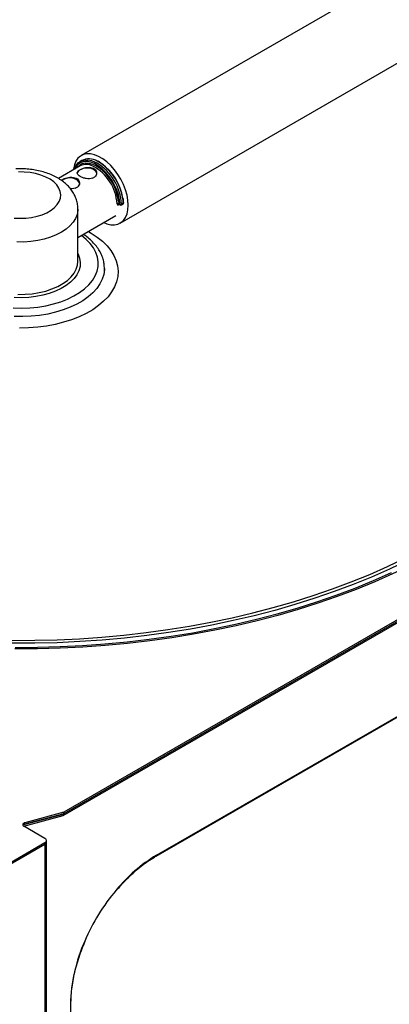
# Paper-space layout 'Sheet2' of a CAD drawing. Header units: millimetres. Extents: x 3 to 471, y 5 to 248.
# Tile 69 of 78: x 81 to 89, y 134 to 156. Entities that reach past the tile are written whole.
import ezdxf

# ---------------------------------------------------------------- set-up
doc = ezdxf.new("R2010")
doc.units = ezdxf.units.MM

psp = doc.layouts.new('Sheet2')

# ---------------------------------------------------------------- linework, layer by layer
at = {"color": 7, "linetype": 'Continuous', "lineweight": 25}
for p, q in [((90.015, 157.723), (82.139, 153.176)), ((83.027, 151.637), (90.904, 156.184)), ((82.151, 153.065), (82.111, 153.042)), ((82.118, 152.94), (81.62, 152.653)), ((82.143, 152.869), (82.086, 152.836)), ((81.75, 152.642), (81.693, 152.609)), ((82.395, 152.658), (82.452, 152.691)), ((82.002, 152.431), (82.059, 152.464)), ((82.062, 150.762), (82.062, 151.956)), ((82.995, 152.078), (83.021, 152.063)), ((83.001, 152.065), (83.026, 152.05)), ((83.054, 152.05), (83.093, 152.073)), ((83.06, 152.064), (83.099, 152.087)), ((82.062, 151.304), (82.93, 151.805)), ((82.667, 150.522), (82.667, 150.603)), ((81.73, 138.112), (94.913, 145.722)), ((94.924, 145.799), (81.744, 138.19)), ((94.918, 145.759), (81.744, 138.154)), ((83.847, 137.187), (94.462, 143.315)), ((80.831, 137.906), (81.73, 138.148)), ((80.831, 137.87), (81.73, 138.112)), ((81.744, 138.19), (80.851, 137.95)), ((81.744, 138.154), (80.851, 137.913)), ((81.73, 138.148), (81.736, 138.152)), ((81.73, 138.112), (81.73, 138.148)), ((81.744, 138.154), (81.744, 138.19)), ((81.312, 137.592), (80.827, 137.872)), ((80.851, 137.913), (80.851, 137.95)), ((81.346, 137.508), (81.346, 137.544)), ((79.988, 136.732), (81.312, 137.497)), ((80.21, 136.824), (81.312, 137.46)), ((81.312, 137.46), (81.312, 137.497)), ((81.347, 126.772), (81.347, 137.509)), ((81.905, 125.544), (81.905, 133.823))]:
    psp.add_line(p, q, dxfattribs=at)
at = {"color": 8, "linetype": 'Continuous', "lineweight": 25}
for p, q in [((82.991, 152.137), (82.995, 152.078)), ((83.006, 152.062), (82.995, 152.056)), ((83.021, 152.063), (83.02, 152.073)), ((83.856, 137.207), (94.466, 143.332)), ((81.314, 126.726), (81.314, 137.461))]:
    psp.add_line(p, q, dxfattribs=at)
at = {"color": 7, "linetype": 'Continuous', "lineweight": 25, "flags": 128}
for points in [[(83.212, 152.044), (83.205, 152.156), (83.184, 152.274), (83.149, 152.394), (83.102, 152.516), (83.044, 152.634), (82.975, 152.748), (82.897, 152.854), (82.813, 152.95), (82.723, 153.033), (82.63, 153.103), (82.536, 153.157), (82.443, 153.195), (82.353, 153.215), (82.269, 153.216), (82.191, 153.2), (82.122, 153.166), (82.064, 153.115), (82.017, 153.048), (81.982, 152.967), (81.961, 152.873), (81.958, 152.848)], [(81.973, 152.856), (81.984, 152.887), (82.022, 152.959), (82.073, 153.015), (82.135, 153.054), (82.207, 153.075), (82.286, 153.077), (82.371, 153.061), (82.46, 153.027), (82.487, 153.013)], [(82.086, 152.836), (82.056, 152.8), (82.047, 152.763)], [(82.491, 152.763), (82.491, 152.765), (82.479, 152.804), (82.448, 152.839), (82.4, 152.867), (82.339, 152.885), (82.272, 152.892), (82.204, 152.886), (82.143, 152.869)], [(83.02, 152.073), (83.011, 152.168), (82.987, 152.278), (82.95, 152.39), (82.901, 152.5), (82.841, 152.607), (82.772, 152.707), (82.695, 152.798), (82.613, 152.877), (82.528, 152.942), (82.442, 152.992), (82.356, 153.025), (82.347, 153.028)], [(80.606, 151.751), (80.739, 151.744), (80.873, 151.749), (81.004, 151.764), (81.13, 151.79), (81.248, 151.827), (81.355, 151.873), (81.45, 151.928), (81.53, 151.99), (81.593, 152.058), (81.639, 152.13), (81.666, 152.206), (81.673, 152.283), (81.661, 152.36), (81.629, 152.436), (81.579, 152.507), (81.511, 152.574), (81.427, 152.634), (81.329, 152.687), (81.219, 152.73), (81.098, 152.764), (80.971, 152.788), (80.839, 152.801), (80.705, 152.802)], [(82.098, 152.536), (82.098, 152.538), (82.087, 152.577), (82.055, 152.612), (82.007, 152.64), (81.946, 152.658), (81.879, 152.665), (81.811, 152.659), (81.75, 152.642)], [(82.653, 151.645), (82.723, 151.618), (82.813, 151.598), (82.897, 151.596), (82.975, 151.613), (83.044, 151.647), (83.102, 151.698), (83.149, 151.765), (83.184, 151.846), (83.205, 151.939), (83.212, 152.044)], [(82.303, 151.443), (82.364, 151.407), (82.501, 151.317), (82.622, 151.219), (82.727, 151.115), (82.814, 151.006), (82.884, 150.892), (82.935, 150.776), (82.966, 150.657), (82.978, 150.537), (82.971, 150.417), (82.944, 150.297), (82.898, 150.18), (82.833, 150.066), (82.75, 149.955), (82.65, 149.85), (82.532, 149.751), (82.4, 149.658), (82.252, 149.573), (82.092, 149.496), (81.92, 149.429), (81.737, 149.371), (81.546, 149.323), (81.348, 149.285), (81.145, 149.259), (80.938, 149.243), (80.73, 149.239)], [(80.851, 137.95), (80.834, 137.944), (80.82, 137.935), (80.809, 137.925), (80.804, 137.914), (80.803, 137.903), (80.806, 137.892), (80.814, 137.881), (80.827, 137.872)]]:
    psp.add_lwpolyline(points, dxfattribs=at)
at = {"color": 8, "linetype": 'Continuous', "lineweight": 25, "flags": 128}
for points in [[(82.038, 152.894), (82.049, 152.909), (82.101, 152.96), (82.163, 152.994), (82.235, 153.008), (82.314, 153.004), (82.398, 152.981), (82.485, 152.939), (82.537, 152.906)], [(82.062, 151.954), (82.061, 151.925), (82.044, 151.833), (82.009, 151.743), (81.954, 151.656), (81.881, 151.574), (81.792, 151.497), (81.687, 151.427), (81.568, 151.366), (81.437, 151.313), (81.295, 151.269), (81.146, 151.237), (80.99, 151.214), (80.831, 151.203), (80.671, 151.204)], [(80.588, 149.698), (80.776, 149.694), (80.964, 149.701), (81.149, 149.719), (81.33, 149.749), (81.505, 149.79), (81.671, 149.841), (81.827, 149.901), (81.971, 149.972), (82.101, 150.05), (82.215, 150.136), (82.314, 150.229), (82.395, 150.327), (82.457, 150.429), (82.5, 150.535), (82.524, 150.643), (82.528, 150.751), (82.511, 150.86), (82.475, 150.966), (82.42, 151.07), (82.345, 151.17), (82.253, 151.264), (82.144, 151.353), (82.144, 151.353)], [(82.062, 150.939), (82.068, 150.927), (82.102, 150.833), (82.117, 150.738), (82.111, 150.643), (82.086, 150.548), (82.04, 150.456), (81.976, 150.368), (81.893, 150.285), (81.794, 150.208), (81.679, 150.139), (81.551, 150.079), (81.411, 150.028), (81.261, 149.987), (81.104, 149.957), (80.941, 149.938), (80.776, 149.931), (80.61, 149.936)], [(82.667, 150.598), (82.667, 150.575), (82.652, 150.464), (82.618, 150.354), (82.565, 150.247), (82.493, 150.143), (82.403, 150.044), (82.297, 149.95), (82.174, 149.864), (82.038, 149.785), (81.887, 149.714), (81.726, 149.653), (81.554, 149.601), (81.374, 149.559), (81.188, 149.529), (80.998, 149.509), (80.805, 149.501), (80.611, 149.503)], [(80.696, 150.009), (80.859, 150.011), (81.021, 150.024), (81.178, 150.049), (81.329, 150.085), (81.471, 150.132), (81.602, 150.188), (81.72, 150.253), (81.822, 150.327), (81.908, 150.407), (81.976, 150.493), (82.024, 150.583), (82.053, 150.676), (82.062, 150.762)], [(90.323, 144.331), (89.952, 144.125), (89.567, 143.927), (89.17, 143.737), (88.761, 143.557), (88.34, 143.385), (87.908, 143.224), (87.465, 143.071), (87.013, 142.929), (86.552, 142.796), (86.082, 142.674), (85.605, 142.562), (85.12, 142.461), (84.63, 142.37), (84.133, 142.291), (83.632, 142.222), (83.127, 142.164), (82.618, 142.118), (82.106, 142.082), (81.593, 142.058), (81.078, 142.045), (80.563, 142.044)], [(80.564, 142.111), (81.077, 142.113), (81.589, 142.125), (82.099, 142.149), (82.608, 142.184), (83.114, 142.231), (83.617, 142.288), (84.116, 142.356), (84.609, 142.436), (85.098, 142.526), (85.579, 142.627), (86.054, 142.738), (86.521, 142.859), (86.98, 142.991), (87.43, 143.133), (87.87, 143.285), (88.3, 143.446), (88.719, 143.616), (89.126, 143.796), (89.521, 143.984), (89.904, 144.181), (90.273, 144.386)], [(90.397, 144.221), (90.025, 144.015), (89.64, 143.816), (89.243, 143.627), (88.833, 143.446), (88.411, 143.274), (87.979, 143.111), (87.536, 142.958), (87.084, 142.815), (86.622, 142.682), (86.152, 142.559), (85.674, 142.446), (85.19, 142.344), (84.699, 142.252), (84.202, 142.172), (83.7, 142.102), (83.194, 142.043), (82.685, 141.995), (82.173, 141.959), (81.659, 141.933), (81.143, 141.919), (80.627, 141.916)], [(80.628, 141.952), (81.142, 141.955), (81.656, 141.969), (82.169, 141.995), (82.679, 142.031), (83.187, 142.079), (83.692, 142.137), (84.192, 142.207), (84.687, 142.287), (85.177, 142.379), (85.66, 142.48), (86.137, 142.593), (86.605, 142.715), (87.065, 142.848), (87.517, 142.991), (87.958, 143.144), (88.389, 143.306), (88.809, 143.477), (89.218, 143.658)]]:
    psp.add_lwpolyline(points, dxfattribs=at)
at = {"color": 8, "linetype": 'Continuous', "lineweight": 25}
for centre, radius, start, end in [((82.253, 152.755), 0.288, 70.925, 157.9927), ((81.912, 152.016), 1.189, 3.4229, 60.0628), ((81.922, 152.02), 1.035, 3.1441, 62.2922), ((81.866, 151.99), 1.196, 3.5311, 58.716), ((83.01, 152.056), 0.0154, 140.3997, 181.0632), ((83.034, 152.061), 0.0133, 172.7442, 235.9436), ((83.046, 152.062), 0.0137, 304.6378, 9.4583), ((83.086, 152.084), 0.0137, 304.6378, 9.4583), ((83.094, 152.099), 0.013, 291.9618, 356.8474), ((85.698, 134.146), 3.573, 121.0426, 140.6521), ((83.834, 137.205), 0.0224, 305.7268, 5.6179), ((85.673, 133.706), 3.782, 155.9531, 178.4935), ((81.883, 133.825), 0.0219, 293.6942, 355.0099)]:
    psp.add_arc(centre, radius, start, end, dxfattribs=at)
at = {"color": 7, "linetype": 'Continuous', "lineweight": 25}
for centre, radius, start, end in [((82.311, 152.717), 0.383, 59.389, 114.6702), ((82.257, 152.653), 0.319, 62.7298, 115.933), ((81.862, 151.99), 1.138, 7.454, 53.6377), ((81.918, 152.021), 1.186, 8.7282, 54.9162), ((82.976, 152.038), 0.0442, 64.903, 117.6668), ((83.039, 152.103), 0.0441, 244.7924, 297.6538), ((83.04, 152.074), 0.0278, 240.0027, 299.9973), ((83.08, 152.097), 0.0278, 299.9973, 0), ((83.08, 152.097), 0.0278, 0, 1.7854), ((80.864, 137.844), 0.0707, 100.9406, 141.5449), ((81.294, 137.544), 0.0509, 290.7834, 69.2166), ((81.288, 137.514), 0.0587, 294.3747, 354.3052), ((81.309, 137.509), 0.0381, 340.7143, 7.4774), ((86.56, 133.377), 4.727, 140.07, 156.7006)]:
    psp.add_arc(centre, radius, start, end, dxfattribs=at)
for points, knots in [([(82.584, 153.01), (82.563, 153.024), (82.542, 153.038), (82.521, 153.047), (82.52, 153.047)], [0, 0, 0, 0, 0.961095, 1, 1, 1, 1]), ([(82.06, 151.953), (82.061, 151.961), (82.064, 152.005), (82.052, 152.085), (82.024, 152.192), (81.979, 152.293), (81.92, 152.388), (81.846, 152.478), (81.757, 152.56), (81.654, 152.636), (81.538, 152.703), (81.41, 152.76), (81.273, 152.806), (81.129, 152.84), (80.98, 152.863), (80.829, 152.874), (80.717, 152.876), (80.657, 152.871), (80.647, 152.87)], [0, 0, 0, 0, 0.0126, 0.075654, 0.138173, 0.200937, 0.264783, 0.330459, 0.398499, 0.469038, 0.541679, 0.615619, 0.689936, 0.76406, 0.837869, 0.911433, 0.98492, 1, 1, 1, 1]), ([(82.395, 152.658), (82.373, 152.652), (82.329, 152.642), (82.254, 152.649), (82.18, 152.668), (82.116, 152.696), (82.071, 152.728), (82.046, 152.76), (82.045, 152.792), (82.063, 152.818), (82.081, 152.832), (82.086, 152.836)], [0, 0, 0, 0, 0.1200104, 0.2398561, 0.3631619, 0.4849609, 0.6014727, 0.7169375, 0.836751, 0.9603779, 1, 1, 1, 1]), ([(82.143, 152.869), (82.165, 152.878), (82.208, 152.895), (82.284, 152.91), (82.357, 152.909), (82.421, 152.89), (82.467, 152.853), (82.491, 152.806), (82.492, 152.753), (82.474, 152.713), (82.456, 152.695), (82.452, 152.691)], [0, 0, 0, 0, 0.12001, 0.239856, 0.363162, 0.484961, 0.601473, 0.716938, 0.836751, 0.960378, 1, 1, 1, 1]), ([(81.75, 152.642), (81.772, 152.651), (81.815, 152.669), (81.891, 152.683), (81.964, 152.682), (82.028, 152.663), (82.074, 152.627), (82.099, 152.579), (82.1, 152.526), (82.081, 152.486), (82.063, 152.468), (82.059, 152.464)], [0, 0, 0, 0, 0.12001, 0.239856, 0.363162, 0.484961, 0.601473, 0.716938, 0.836751, 0.960378, 1, 1, 1, 1]), ([(82.002, 152.431), (81.98, 152.425), (81.945, 152.416), (81.904, 152.421), (81.888, 152.423)], [0, 0, 0, 0, 0.61047, 1, 1, 1, 1]), ([(83.107, 152.098), (83.107, 152.115), (83.106, 152.146), (83.1, 152.179), (83.097, 152.193)], [0, 0, 0, 0, 0.565396, 1, 1, 1, 1]), ([(82.956, 152.077), (82.956, 152.074), (82.957, 152.066), (82.962, 152.056), (82.97, 152.05), (82.982, 152.05), (82.991, 152.054), (82.995, 152.056)], [0, 0, 0, 0, 0.138797, 0.350374, 0.564606, 0.781443, 1, 1, 1, 1]), ([(82.997, 152.066), (82.997, 152.066), (82.997, 152.066), (83, 152.066), (83.001, 152.065), (83.001, 152.065)], [0, 0, 0, 0, 0.308321, 0.95184, 1, 1, 1, 1]), ([(82.667, 150.597), (82.666, 150.632), (82.664, 150.705), (82.639, 150.815), (82.599, 150.924), (82.541, 151.03), (82.467, 151.132), (82.376, 151.229), (82.283, 151.311), (82.216, 151.358), (82.188, 151.377)], [0, 0, 0, 0, 0.119414, 0.247566, 0.376283, 0.506442, 0.638521, 0.772529, 0.908109, 1, 1, 1, 1]), ([(82.938, 136.4), (82.98, 136.45), (83.069, 136.552), (83.209, 136.697), (83.357, 136.834), (83.508, 136.959), (83.658, 137.07), (83.772, 137.143), (83.833, 137.179), (83.847, 137.187)], [0, 0, 0, 0, 0.1504, 0.313686, 0.476919, 0.640093, 0.803203, 0.957705, 1, 1, 1, 1]), ([(81.905, 133.823), (81.905, 133.854), (81.906, 133.945), (81.917, 134.101), (81.942, 134.291), (81.979, 134.486), (82.027, 134.683), (82.088, 134.883), (82.154, 135.071), (82.206, 135.192), (82.229, 135.247)], [0, 0, 0, 0, 0.071347, 0.207223, 0.343157, 0.479127, 0.615139, 0.75119, 0.887277, 1, 1, 1, 1])]:
    psp.add_open_spline(points, degree=3, knots=knots, dxfattribs=at)
at = {"color": 8, "linetype": 'Continuous', "lineweight": 25}
psp.add_open_spline([(83.001, 152.065), (83.001, 152.065), (83, 152.065), (82.999, 152.066), (82.998, 152.067), (82.997, 152.069), (82.996, 152.071), (82.996, 152.073), (82.995, 152.075), (82.995, 152.077), (82.995, 152.078)], degree=3, knots=[0, 0, 0, 0, 0.0705641, 0.1790696, 0.2883792, 0.3937511, 0.6081304, 0.7174041, 0.857813, 1, 1, 1, 1], dxfattribs=at)

doc.saveas('drawing.dxf')
